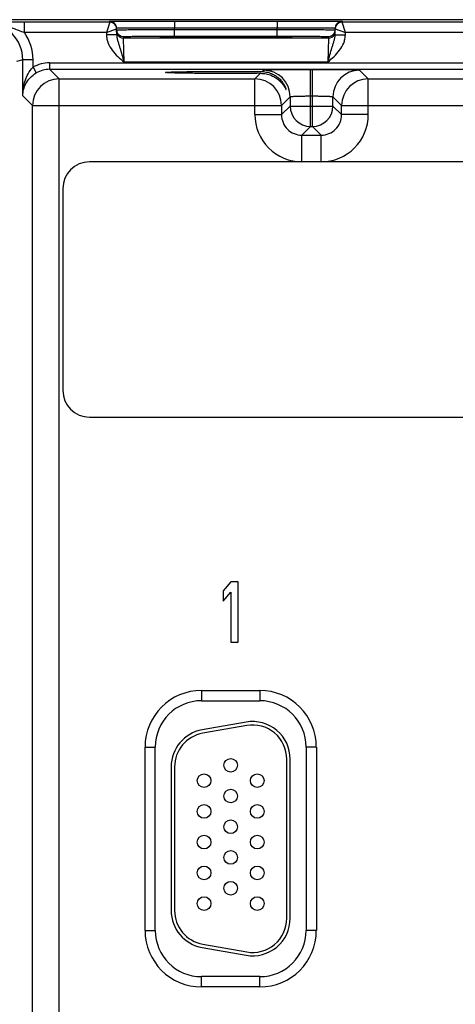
# Model space of a CAD drawing. Header units: inches. Extents: x 0 to 34, y 0 to 22.
# Tile 134 of 168: x 15.6 to 16.9, y 16.4 to 19.3. Entities that reach past the tile are written whole.
import ezdxf

# ---------------------------------------------------------------- set-up
doc = ezdxf.new("R2010")
doc.units = ezdxf.units.IN
doc.header["$LTSCALE"] = 1.87
doc.header["$MEASUREMENT"] = 0
doc.layers.get('0').update_dxf_attribs({"linetype": 'CONTINUOUS'})

msp = doc.modelspace()

# ---------------------------------------------------------------- linework, layer by layer
at = {"color": 7, "linetype": 'CONTINUOUS'}
for p, q in [((24.2849, 19.2708), (15.4621, 19.2708)), ((15.6562, 19.2336), (15.6562, 19.2636)), ((15.9066, 19.2636), (15.6562, 19.2636)), ((15.9066, 19.2636), (15.8967, 19.2336)), ((15.9066, 19.2636), (15.9065, 19.2661)), ((16.0965, 19.2669), (16.0965, 19.2473)), ((16.0965, 19.2669), (16.3974, 19.2669)), ((16.3974, 19.2669), (16.3974, 19.2473)), ((16.5873, 19.2661), (16.5873, 19.2636)), ((16.9616, 19.2636), (16.5873, 19.2636)), ((16.5971, 19.2336), (16.5873, 19.2636)), ((15.8967, 19.2336), (15.6562, 19.2336)), ((15.8967, 19.2336), (15.9266, 19.2439)), ((15.8967, 19.2336), (15.8969, 19.2264)), ((15.9269, 19.2269), (15.9265, 19.2464)), ((16.0966, 19.2423), (16.0965, 19.2473)), ((16.0965, 19.2473), (16.3974, 19.2473)), ((16.0966, 19.2226), (16.0966, 19.2423)), ((16.0966, 19.2423), (16.3973, 19.2423)), ((16.3973, 19.2423), (16.3974, 19.2473)), ((16.3973, 19.2226), (16.3973, 19.2423)), ((16.567, 19.2269), (16.5674, 19.2464)), ((16.5673, 19.2439), (16.5971, 19.2336)), ((16.597, 19.2264), (16.5971, 19.2336)), ((16.9517, 19.2336), (16.5971, 19.2336)), ((15.9269, 19.2269), (15.8969, 19.2264)), ((15.9467, 19.2167), (15.9466, 19.2213)), ((16.5472, 19.2167), (15.9467, 19.2167)), ((15.9483, 19.1467), (15.9467, 19.2167)), ((16.0532, 19.2208), (16.0563, 19.2211)), ((16.0563, 19.2205), (16.0532, 19.2208)), ((16.0677, 19.2202), (16.0563, 19.2205)), ((16.0579, 19.2204), (16.057, 19.2205)), ((16.0589, 19.2204), (16.0579, 19.2204)), ((16.0606, 19.2203), (16.0589, 19.2204)), ((16.0628, 19.2203), (16.0606, 19.2203)), ((16.0673, 19.2202), (16.0628, 19.2203)), ((16.0744, 19.22), (16.0673, 19.2202)), ((16.0851, 19.2199), (16.0744, 19.22)), ((16.099, 19.2197), (16.0851, 19.2199)), ((16.0966, 19.2226), (16.3973, 19.2226)), ((16.1139, 19.2196), (16.099, 19.2197)), ((16.1316, 19.2194), (16.1139, 19.2196)), ((16.1525, 19.2193), (16.1316, 19.2194)), ((16.1767, 19.2192), (16.1525, 19.2193)), ((16.2039, 19.2191), (16.1767, 19.2192)), ((16.2291, 19.2191), (16.2039, 19.2191)), ((16.2576, 19.2191), (16.2291, 19.2191)), ((16.2872, 19.2191), (16.2576, 19.2191)), ((16.3134, 19.2192), (16.2872, 19.2191)), ((16.3363, 19.2193), (16.3134, 19.2192)), ((16.3563, 19.2194), (16.3363, 19.2193)), ((16.3765, 19.2195), (16.3563, 19.2194)), ((16.3923, 19.2197), (16.3765, 19.2195)), ((16.4066, 19.2198), (16.3923, 19.2197)), ((16.4177, 19.22), (16.4066, 19.2198)), ((16.4251, 19.2201), (16.4177, 19.22)), ((16.4301, 19.2202), (16.4251, 19.2201)), ((16.4376, 19.2205), (16.4262, 19.2202)), ((16.4332, 19.2203), (16.4301, 19.2202)), ((16.4351, 19.2204), (16.4332, 19.2203)), ((16.4361, 19.2204), (16.4351, 19.2204)), ((16.437, 19.2205), (16.4361, 19.2204)), ((16.4376, 19.2205), (16.437, 19.2205)), ((16.4376, 19.2211), (16.4407, 19.2208)), ((16.4407, 19.2208), (16.4376, 19.2205)), ((16.5472, 19.2167), (16.5456, 19.1467)), ((16.5473, 19.2213), (16.5472, 19.2167)), ((16.567, 19.2269), (16.597, 19.2264)), ((15.6516, 19.1531), (15.6335, 19.1486)), ((15.6516, 19.0483), (15.6516, 19.1531)), ((15.6816, 19.1531), (15.6516, 19.1531)), ((15.6816, 19.1313), (15.6816, 19.1531)), ((16.5456, 19.1467), (15.9483, 19.1467)), ((15.6816, 19.1313), (15.6912, 19.1149)), ((15.7304, 19.1445), (15.7304, 19.1255)), ((15.7304, 19.1445), (24.0807, 19.1445)), ((15.7582, 19.0977), (15.7304, 19.1255)), ((15.7304, 19.1255), (24.0807, 19.1255)), ((16.353, 19.1188), (16.3572, 19.123)), ((16.4952, 18.958), (16.4952, 19.1254)), ((16.4952, 19.1254), (16.5007, 19.1254)), ((16.5007, 18.958), (16.5007, 19.1254)), ((16.6387, 19.123), (16.6641, 19.0977)), ((15.7582, 15.975), (15.7582, 19.0977)), ((15.7582, 19.0977), (16.3318, 19.0977)), ((16.3318, 19.0977), (16.3479, 19.1138)), ((16.3318, 18.9927), (16.3318, 19.0977)), ((16.6641, 18.9927), (16.6641, 19.0977)), ((16.6641, 19.0977), (17.3868, 19.0977)), ((15.6803, 19.0197), (15.6516, 19.0483)), ((16.4352, 19.0451), (16.4098, 19.0197)), ((16.4352, 19.0451), (16.4352, 19.018)), ((16.4952, 19.0474), (16.5007, 19.0474)), ((16.5607, 19.018), (16.5607, 19.0451)), ((16.5607, 19.0451), (16.5861, 19.0197)), ((15.6803, 16.0529), (15.6803, 19.0197)), ((15.6803, 19.0197), (16.4098, 19.0197)), ((16.4098, 19.0197), (16.4098, 18.9927)), ((16.4352, 19.018), (16.4098, 18.9927)), ((16.4352, 19.018), (16.5607, 19.018)), ((16.5607, 19.018), (16.5861, 18.9927)), ((16.5861, 18.9927), (16.5861, 19.0197)), ((16.5861, 19.0197), (17.4648, 19.0197)), ((16.3318, 18.9927), (16.4098, 18.9927)), ((16.6641, 18.9927), (16.5861, 18.9927)), ((16.4952, 18.958), (16.4698, 18.9327)), ((16.4952, 18.958), (16.5007, 18.958)), ((16.5007, 18.958), (16.5261, 18.9327)), ((16.4698, 18.8547), (16.4698, 18.9327)), ((16.4698, 18.9327), (16.5261, 18.9327)), ((16.5261, 18.8547), (16.5261, 18.9327)), ((23.9578, 18.8547), (15.8476, 18.8547)), ((15.7688, 18.7759), (15.7688, 18.1854)), ((15.8476, 18.1067), (23.9578, 18.1067)), ((16.2609, 17.6249), (16.2388, 17.5985)), ((16.2831, 17.6249), (16.2609, 17.6249)), ((16.2831, 17.4477), (16.2831, 17.6249)), ((16.2388, 17.5985), (16.2388, 17.5684)), ((16.2388, 17.5684), (16.2609, 17.5947)), ((16.2609, 17.5947), (16.2609, 17.4477)), ((16.2609, 17.4477), (16.2831, 17.4477)), ((16.1754, 17.3063), (16.1754, 17.2763)), ((16.1754, 17.3063), (16.3464, 17.3063)), ((16.3464, 17.3063), (16.3464, 17.2763)), ((16.1754, 17.2763), (16.3464, 17.2763)), ((16.3063, 17.2136), (16.1773, 17.1909)), ((16.3081, 17.2038), (16.1791, 17.181)), ((16.0099, 16.6038), (16.0099, 17.1408)), ((16.0099, 17.1408), (16.0399, 17.1408)), ((16.0399, 16.6038), (16.0399, 17.1408)), ((16.482, 17.1408), (16.482, 16.6038)), ((16.512, 17.1408), (16.482, 17.1408)), ((16.512, 17.1408), (16.512, 16.6038)), ((16.4254, 16.6393), (16.4254, 17.1053)), ((16.4354, 16.6393), (16.4354, 17.1053)), ((16.0864, 17.0826), (16.0864, 16.6621)), ((16.0964, 17.0826), (16.0964, 16.6621)), ((16.0099, 16.6038), (16.0399, 16.6038)), ((16.512, 16.6038), (16.482, 16.6038)), ((16.1773, 16.5537), (16.3063, 16.531)), ((16.1791, 16.5636), (16.3081, 16.5408)), ((16.1754, 16.4383), (16.1754, 16.4683)), ((16.3464, 16.4683), (16.1754, 16.4683)), ((16.3464, 16.4383), (16.3464, 16.4683)), ((16.3464, 16.4383), (16.1754, 16.4383))]:
    msp.add_line(p, q, dxfattribs=at)
for points in [[(16.057, 19.2205), (16.0564, 19.2205), (16.0561, 19.2205), (16.0559, 19.2205), (16.0557, 19.2206), (16.0555, 19.2206), (16.0554, 19.2206)], [(16.4385, 19.2206), (16.4384, 19.2206), (16.4383, 19.2206), (16.4381, 19.2205), (16.4379, 19.2205), (16.4376, 19.2205)]]:
    msp.add_lwpolyline(points, dxfattribs=at)
for centre in [(16.2609, 17.0873), (16.1829, 17.0423), (16.3389, 17.0423), (16.2609, 16.9973), (16.1829, 16.9523), (16.3389, 16.9523), (16.2609, 16.9073), (16.1829, 16.8623), (16.3389, 16.8623), (16.2609, 16.8173), (16.1829, 16.7723), (16.3389, 16.7723), (16.2609, 16.7273), (16.1829, 16.6823), (16.3389, 16.6823)]:
    msp.add_circle(centre, 0.02, dxfattribs=at)
for centre, radius, start, end in [((15.5414, 19.1531), 0.1102, 0.0041, 90.0099), ((15.6575, -4.9382), 24.2018, 90.00308, 90.18806), ((15.9065, 19.2461), 0.02, 18.8019, 90.0002), ((15.9066, 19.2436), 0.02, 27.5914, 89.9999), ((16.5873, 19.2461), 0.02, 89.9998, 161.1981), ((16.5873, 19.2436), 0.02, 90.0018, 152.4591), ((15.5414, 19.1531), 0.1402, 359.9998, 35.0326), ((15.9064, 19.2461), 0.0201, 1.0528, 18.7474), ((15.9467, 19.2414), 0.0201, 181.0528, 198.7479), ((15.9466, 19.2413), 0.02, 198.8014, 270.0007), ((16.5473, 19.2413), 0.02, 269.9993, 341.1986), ((16.5471, 19.2414), 0.0201, 341.2521, 358.9472), ((16.5875, 19.2461), 0.0201, 161.2526, 178.9472), ((15.9467, 19.2367), 0.02, 206.4231, 270.0003), ((16.5472, 19.2367), 0.02, 269.9997, 333.5767), ((15.7304, 19.0475), 0.097, 89.999, 120.2205), ((15.7304, 19.0475), 0.078, 89.9936, 120.2181), ((16.3572, 19.045), 0.078, 0.0209, 89.9791), ((16.6387, 19.045), 0.078, 90.0209, 179.9791), ((15.7583, 19.0197), 0.078, 90.0209, 179.9791), ((16.3318, 19.0197), 0.078, 0.0209, 89.9791), ((16.6641, 19.0197), 0.078, 90.0209, 179.9791), ((16.4952, 19.0181), 0.06, 180.021, 269.979), ((16.5007, 19.0181), 0.06, 270.021, 359.979), ((16.4698, 18.9927), 0.138, 179.9966, 270.0034), ((16.4698, 18.9926), 0.06, 179.9645, 270.0357), ((16.5261, 18.9927), 0.138, 269.9966, 0.0034), ((16.5261, 18.9926), 0.06, 269.9656, 0.0346), ((15.8476, 18.7759), 0.0787, 90, 180), ((15.8476, 18.1854), 0.0787, 180, 270), ((16.1754, 17.1408), 0.1655, 90, 180), ((16.3464, 17.1408), 0.1655, 0, 90), ((16.1754, 17.1408), 0.1355, 90, 180), ((16.3464, 17.1408), 0.1355, 0, 90), ((16.3254, 17.1053), 0.11, 0, 100), ((16.1964, 17.0826), 0.11, 100, 180), ((16.3254, 17.1053), 0.1, 0, 100), ((16.1964, 17.0826), 0.1, 100, 180), ((16.1964, 16.6621), 0.11, 180, 260), ((16.1964, 16.6621), 0.1, 180, 260), ((16.3254, 16.6393), 0.11, 260, 360), ((16.3254, 16.6393), 0.1, 260, 360), ((16.1754, 16.6038), 0.1655, 180, 270), ((16.1754, 16.6038), 0.1355, 180, 270), ((16.3464, 16.6038), 0.1655, 270, 360), ((16.3464, 16.6038), 0.1355, 270, 360)]:
    msp.add_arc(centre, radius, start, end, dxfattribs=at)
for points, knots in [([(15.9065, 19.2661), (15.9065, 19.2661), (15.9066, 19.2661), (15.9068, 19.2661), (15.9071, 19.2661), (15.9075, 19.2662), (15.908, 19.2662), (15.9089, 19.2662), (15.9103, 19.2663), (15.9124, 19.2663), (15.9149, 19.2663), (15.9178, 19.2664), (15.9211, 19.2664), (15.9249, 19.2664), (15.9307, 19.2665), (15.939, 19.2666), (15.9501, 19.2666), (15.9626, 19.2667), (15.9764, 19.2667), (15.9913, 19.2668), (16.0072, 19.2668), (16.03, 19.2669), (16.0599, 19.2669), (16.0841, 19.2669), (16.0965, 19.2669)], [0, 0, 0, 0, 0.000318, 0.001226, 0.002732, 0.004837, 0.007542, 0.010844, 0.019232, 0.029982, 0.043068, 0.058459, 0.076118, 0.096003, 0.118066, 0.168509, 0.226962, 0.292862, 0.365575, 0.444399, 0.528576, 0.617294, 0.804899, 1, 1, 1, 1]), ([(16.3974, 19.2669), (16.4097, 19.2669), (16.434, 19.2669), (16.4638, 19.2669), (16.4867, 19.2668), (16.5026, 19.2668), (16.5175, 19.2667), (16.5313, 19.2667), (16.5438, 19.2666), (16.5548, 19.2666), (16.5631, 19.2665), (16.569, 19.2664), (16.5728, 19.2664), (16.5761, 19.2664), (16.579, 19.2663), (16.5815, 19.2663), (16.5836, 19.2663), (16.585, 19.2662), (16.5859, 19.2662), (16.5864, 19.2662), (16.5868, 19.2661), (16.5871, 19.2661), (16.5872, 19.2661), (16.5873, 19.2661), (16.5873, 19.2661)], [0, 0, 0, 0, 0.195101, 0.382706, 0.471424, 0.555601, 0.634425, 0.707138, 0.773038, 0.831491, 0.881934, 0.903997, 0.923882, 0.941541, 0.956932, 0.970019, 0.980768, 0.989156, 0.992458, 0.995163, 0.997268, 0.998775, 0.999682, 1, 1, 1, 1]), ([(15.5888, 19.257), (15.6002, 19.2541), (15.617, 19.2484), (15.6392, 19.2398), (15.6505, 19.2356), (15.6562, 19.2336)], [0, 0, 0, 0, 0.493645, 0.744851, 1, 1, 1, 1]), ([(15.9265, 19.2464), (15.9265, 19.2465), (15.9266, 19.2465), (15.9268, 19.2465), (15.927, 19.2465), (15.9274, 19.2466), (15.9278, 19.2466), (15.9287, 19.2466), (15.9299, 19.2467), (15.9317, 19.2467), (15.934, 19.2468), (15.9366, 19.2468), (15.9396, 19.2469), (15.943, 19.2469), (15.9482, 19.247), (15.9556, 19.247), (15.9655, 19.2471), (15.9767, 19.2472), (15.989, 19.2472), (16.0024, 19.2473), (16.0166, 19.2473), (16.037, 19.2473), (16.0638, 19.2473), (16.0854, 19.2473), (16.0965, 19.2473)], [0, 0, 0, 0, 0.000343, 0.001258, 0.002769, 0.004877, 0.007583, 0.010885, 0.019274, 0.030023, 0.043108, 0.058497, 0.076155, 0.096037, 0.118099, 0.168538, 0.226986, 0.292883, 0.365592, 0.444414, 0.528588, 0.617304, 0.804905, 1, 1, 1, 1]), ([(15.9266, 19.241), (15.9266, 19.241), (15.9267, 19.241), (15.9268, 19.241), (15.9271, 19.2411), (15.9275, 19.2411), (15.9279, 19.2411), (15.9287, 19.2411), (15.93, 19.2412), (15.9318, 19.2412), (15.9341, 19.2413), (15.9367, 19.2413), (15.9397, 19.2414), (15.9431, 19.2414), (15.9483, 19.2415), (15.9557, 19.2416), (15.9656, 19.2417), (15.9768, 19.2418), (15.9891, 19.2419), (16.0024, 19.2419), (16.0167, 19.242), (16.0371, 19.2421), (16.0638, 19.2422), (16.0855, 19.2423), (16.0966, 19.2423)], [0, 0, 0, 0, 0.00033, 0.001241, 0.002749, 0.004856, 0.007562, 0.010864, 0.019252, 0.030002, 0.043087, 0.058478, 0.076136, 0.09602, 0.118081, 0.168521, 0.226971, 0.292867, 0.365577, 0.444399, 0.528574, 0.617291, 0.804896, 1, 1, 1, 1]), ([(16.3973, 19.2423), (16.4084, 19.2423), (16.43, 19.2422), (16.4568, 19.2421), (16.4772, 19.242), (16.4914, 19.2419), (16.5048, 19.2419), (16.5171, 19.2418), (16.5283, 19.2417), (16.5382, 19.2416), (16.5456, 19.2415), (16.5508, 19.2414), (16.5542, 19.2414), (16.5572, 19.2413), (16.5598, 19.2413), (16.562, 19.2412), (16.5639, 19.2412), (16.5651, 19.2411), (16.5659, 19.2411), (16.5664, 19.2411), (16.5668, 19.2411), (16.567, 19.241), (16.5672, 19.241), (16.5673, 19.241), (16.5673, 19.241)], [0, 0, 0, 0, 0.195104, 0.382709, 0.471426, 0.555601, 0.634423, 0.707132, 0.773029, 0.831478, 0.881918, 0.90398, 0.923864, 0.941522, 0.956912, 0.969998, 0.980748, 0.989136, 0.992438, 0.995144, 0.997251, 0.998759, 0.99967, 1, 1, 1, 1]), ([(16.3974, 19.2473), (16.4084, 19.2473), (16.4301, 19.2473), (16.4568, 19.2473), (16.4773, 19.2473), (16.4915, 19.2473), (16.5049, 19.2472), (16.5172, 19.2472), (16.5284, 19.2471), (16.5383, 19.247), (16.5457, 19.247), (16.5509, 19.2469), (16.5543, 19.2469), (16.5573, 19.2468), (16.5599, 19.2468), (16.5621, 19.2467), (16.564, 19.2467), (16.5652, 19.2466), (16.566, 19.2466), (16.5665, 19.2466), (16.5669, 19.2465), (16.5671, 19.2465), (16.5673, 19.2465), (16.5674, 19.2465), (16.5674, 19.2464)], [0, 0, 0, 0, 0.195095, 0.382696, 0.471411, 0.555586, 0.634408, 0.707117, 0.773013, 0.831462, 0.881901, 0.903962, 0.923845, 0.941503, 0.956892, 0.969977, 0.980726, 0.989114, 0.992417, 0.995123, 0.997231, 0.998742, 0.999657, 1, 1, 1, 1]), ([(15.8969, 19.2264), (15.8969, 19.2223), (15.8979, 19.2142), (15.9026, 19.1985), (15.9131, 19.1807), (15.9297, 19.1627), (15.9421, 19.152), (15.9483, 19.1467)], [0, 0, 0, 0, 0.125018, 0.250068, 0.499708, 0.749755, 1, 1, 1, 1]), ([(15.9269, 19.2269), (15.9269, 19.2236), (15.9278, 19.217), (15.9303, 19.2074), (15.9333, 19.1979), (15.9374, 19.1848), (15.9425, 19.1677), (15.9463, 19.1538), (15.9483, 19.1467)], [0, 0, 0, 0, 0.120104, 0.238268, 0.357052, 0.478569, 0.733305, 1, 1, 1, 1]), ([(15.9466, 19.2213), (15.9466, 19.2214), (15.9467, 19.2214), (15.9468, 19.2214), (15.9471, 19.2214), (15.9475, 19.2215), (15.9484, 19.2215), (15.9496, 19.2216), (15.9512, 19.2217), (15.9532, 19.2217), (15.9555, 19.2218), (15.9592, 19.2219), (15.9647, 19.222), (15.9723, 19.2221), (15.981, 19.2222), (15.9909, 19.2223), (16.0017, 19.2224), (16.0135, 19.2224), (16.0261, 19.2225), (16.0441, 19.2226), (16.0677, 19.2226), (16.0868, 19.2226), (16.0966, 19.2226)], [0, 0, 0, 0, 0.000367, 0.001291, 0.002806, 0.004918, 0.010931, 0.019321, 0.030071, 0.043156, 0.058545, 0.076201, 0.118142, 0.168576, 0.22702, 0.29291, 0.365614, 0.444431, 0.5286, 0.617312, 0.804907, 1, 1, 1, 1]), ([(16.0563, 19.2211), (16.0592, 19.2212), (16.067, 19.2214), (16.0812, 19.2217), (16.1003, 19.2219), (16.124, 19.2221), (16.1513, 19.2223), (16.1927, 19.2224), (16.2469, 19.2225), (16.3012, 19.2224), (16.3426, 19.2223), (16.3699, 19.2221), (16.3935, 19.2219), (16.4127, 19.2217), (16.4269, 19.2214), (16.4346, 19.2212), (16.4376, 19.2211)], [0, 0, 0, 0, 0.0232, 0.0608, 0.111657, 0.174242, 0.246665, 0.326737, 0.500006, 0.673274, 0.753345, 0.825766, 0.88835, 0.939205, 0.976802, 1, 1, 1, 1]), ([(16.4262, 19.2202), (16.4165, 19.2199), (16.3928, 19.2197), (16.3518, 19.2193), (16.3018, 19.2192), (16.247, 19.2191), (16.1922, 19.2192), (16.1422, 19.2193), (16.1012, 19.2197), (16.0774, 19.2199), (16.0677, 19.2202)], [0, 0, 0, 0, 0.081295, 0.198871, 0.342544, 0.499869, 0.657212, 0.800938, 0.918598, 1, 1, 1, 1]), ([(16.3973, 19.2226), (16.4071, 19.2226), (16.4262, 19.2226), (16.4498, 19.2226), (16.4678, 19.2225), (16.4804, 19.2224), (16.4921, 19.2224), (16.503, 19.2223), (16.5129, 19.2222), (16.5216, 19.2221), (16.5291, 19.222), (16.5346, 19.2219), (16.5384, 19.2218), (16.5407, 19.2217), (16.5427, 19.2217), (16.5443, 19.2216), (16.5455, 19.2215), (16.5463, 19.2215), (16.5468, 19.2214), (16.5471, 19.2214), (16.5472, 19.2214), (16.5473, 19.2214), (16.5473, 19.2213)], [0, 0, 0, 0, 0.195093, 0.382688, 0.4714, 0.555569, 0.634386, 0.70709, 0.77298, 0.831424, 0.881858, 0.923799, 0.941455, 0.956844, 0.969929, 0.980679, 0.989069, 0.995082, 0.997194, 0.998709, 0.999633, 1, 1, 1, 1]), ([(16.5456, 19.1467), (16.5476, 19.1538), (16.5514, 19.1677), (16.5565, 19.1848), (16.5606, 19.1979), (16.5635, 19.2074), (16.5661, 19.217), (16.567, 19.2236), (16.567, 19.2269)], [0, 0, 0, 0, 0.266695, 0.521431, 0.642948, 0.761732, 0.879896, 1, 1, 1, 1]), ([(16.5456, 19.1467), (16.5518, 19.152), (16.5641, 19.1627), (16.5808, 19.1807), (16.5913, 19.1985), (16.596, 19.2142), (16.5969, 19.2223), (16.597, 19.2264)], [0, 0, 0, 0, 0.250256, 0.500306, 0.74994, 0.874987, 1, 1, 1, 1]), ([(15.6516, 19.0483), (15.6517, 19.0557), (15.6528, 19.0704), (15.6578, 19.0921), (15.6667, 19.1133), (15.6759, 19.1259), (15.6816, 19.1313)], [0, 0, 0, 0, 0.242803, 0.488319, 0.739691, 1, 1, 1, 1]), ([(16.0698, 19.1163), (16.0698, 19.1164), (16.0699, 19.1165), (16.0702, 19.1165), (16.0708, 19.1167), (16.0715, 19.1168), (16.0725, 19.1169), (16.0741, 19.117), (16.0768, 19.1172), (16.0805, 19.1174), (16.085, 19.1176), (16.0903, 19.1178), (16.0964, 19.118), (16.1032, 19.1181), (16.1135, 19.1184), (16.128, 19.1186), (16.1471, 19.1189), (16.168, 19.1191), (16.1905, 19.1193), (16.214, 19.1194), (16.2381, 19.1194), (16.2703, 19.1194), (16.3086, 19.1193), (16.3387, 19.119), (16.353, 19.1188)], [0, 0, 0, 0, 0.000527, 0.001708, 0.003612, 0.006247, 0.009612, 0.013706, 0.02406, 0.037276, 0.053316, 0.072106, 0.09354, 0.117502, 0.143877, 0.203414, 0.271045, 0.345417, 0.425153, 0.50873, 0.594532, 0.680934, 0.848958, 1, 1, 1, 1]), ([(16.353, 19.1188), (16.3585, 19.1187), (16.3691, 19.1174), (16.3835, 19.1123), (16.3956, 19.1052), (16.4055, 19.0968), (16.4119, 19.0891), (16.4161, 19.0829), (16.4185, 19.0785), (16.4205, 19.0744), (16.4218, 19.0713), (16.4225, 19.0691), (16.4229, 19.0679), (16.4231, 19.067), (16.4232, 19.0665), (16.4232, 19.0664)], [0, 0, 0, 0, 0.177021, 0.338584, 0.48702, 0.624172, 0.750197, 0.808457, 0.862718, 0.91175, 0.953416, 0.970472, 0.984301, 0.994309, 1, 1, 1, 1]), ([(16.3572, 19.123), (16.3573, 19.1231), (16.3576, 19.1232), (16.3582, 19.1233), (16.3591, 19.1234), (16.3604, 19.1235), (16.3619, 19.1236), (16.3646, 19.1238), (16.3688, 19.124), (16.3746, 19.1242), (16.3816, 19.1244), (16.3897, 19.1246), (16.3987, 19.1247), (16.4087, 19.1249), (16.4235, 19.1251), (16.4436, 19.1252), (16.4689, 19.1254), (16.4863, 19.1254), (16.4952, 19.1254)], [0, 0, 0, 0, 0.002193, 0.006647, 0.013412, 0.022485, 0.033853, 0.04749, 0.081447, 0.124043, 0.174882, 0.233486, 0.299305, 0.371722, 0.450054, 0.621468, 0.80711, 1, 1, 1, 1]), ([(16.5007, 19.1254), (16.5096, 19.1254), (16.527, 19.1254), (16.5523, 19.1252), (16.5724, 19.1251), (16.5872, 19.1249), (16.5972, 19.1247), (16.6062, 19.1246), (16.6143, 19.1244), (16.6213, 19.1242), (16.6271, 19.124), (16.6313, 19.1238), (16.634, 19.1236), (16.6355, 19.1235), (16.6368, 19.1234), (16.6377, 19.1233), (16.6383, 19.1232), (16.6386, 19.1231), (16.6387, 19.123)], [0, 0, 0, 0, 0.19289, 0.378532, 0.549946, 0.628278, 0.700695, 0.766514, 0.825118, 0.875957, 0.918553, 0.95251, 0.966147, 0.977515, 0.986588, 0.993353, 0.997807, 1, 1, 1, 1]), ([(15.6516, 19.0483), (15.6517, 19.0544), (15.6534, 19.0667), (15.6605, 19.0847), (15.6729, 19.1018), (15.6845, 19.111), (15.6912, 19.1149)], [0, 0, 0, 0, 0.223282, 0.457298, 0.713556, 1, 1, 1, 1]), ([(16.3479, 19.1138), (16.3337, 19.1136), (16.3037, 19.1134), (16.2657, 19.1132), (16.234, 19.1132), (16.2103, 19.1133), (16.1872, 19.1134), (16.1653, 19.1136), (16.1449, 19.1138), (16.1264, 19.114), (16.1123, 19.1143), (16.1022, 19.1145), (16.0956, 19.1147), (16.0898, 19.1149), (16.0846, 19.1151), (16.0802, 19.1153), (16.0766, 19.1155), (16.074, 19.1156), (16.0724, 19.1158), (16.0715, 19.1159), (16.0708, 19.116), (16.0702, 19.1161), (16.0699, 19.1162), (16.0698, 19.1163), (16.0698, 19.1163)], [0, 0, 0, 0, 0.153931, 0.323259, 0.409812, 0.495497, 0.578742, 0.657983, 0.731767, 0.798767, 0.857675, 0.883759, 0.90745, 0.928637, 0.947208, 0.963061, 0.976127, 0.986373, 0.990428, 0.993765, 0.996382, 0.998278, 0.999463, 1, 1, 1, 1]), ([(16.3479, 19.1138), (16.3538, 19.1138), (16.3649, 19.1128), (16.3803, 19.108), (16.3913, 19.1021), (16.3989, 19.0968), (16.4038, 19.0925), (16.4082, 19.0882), (16.412, 19.0838), (16.4153, 19.0794), (16.4176, 19.0759), (16.4192, 19.0733), (16.4202, 19.0715), (16.4211, 19.0699), (16.4217, 19.0687), (16.4222, 19.0678), (16.4224, 19.0673), (16.4227, 19.0669), (16.4229, 19.0666), (16.423, 19.0664), (16.4231, 19.0662), (16.4232, 19.0662), (16.4232, 19.0663), (16.4232, 19.0664)], [0, 0, 0, 0, 0.185644, 0.354785, 0.509185, 0.581463, 0.65054, 0.716309, 0.778465, 0.836445, 0.889279, 0.913273, 0.935257, 0.954819, 0.971455, 0.978498, 0.984587, 0.989645, 0.99361, 0.996429, 0.998081, 0.998798, 1, 1, 1, 1]), ([(16.4352, 19.0451), (16.4352, 19.0451), (16.4353, 19.0452), (16.4358, 19.0454), (16.4367, 19.0456), (16.4382, 19.0458), (16.4402, 19.046), (16.4428, 19.0462), (16.4458, 19.0464), (16.4493, 19.0466), (16.4548, 19.0468), (16.4626, 19.0471), (16.4727, 19.0473), (16.4837, 19.0474), (16.4913, 19.0474), (16.4952, 19.0474)], [0, 0, 0, 0, 0.0028, 0.007571, 0.023736, 0.048901, 0.082926, 0.125528, 0.176326, 0.234855, 0.300572, 0.451055, 0.622156, 0.807459, 1, 1, 1, 1]), ([(16.5007, 19.0474), (16.5046, 19.0474), (16.5122, 19.0474), (16.5232, 19.0473), (16.5333, 19.0471), (16.5411, 19.0468), (16.5466, 19.0466), (16.5501, 19.0464), (16.5531, 19.0462), (16.5557, 19.046), (16.5577, 19.0458), (16.5592, 19.0456), (16.5601, 19.0454), (16.5606, 19.0452), (16.5607, 19.0451), (16.5607, 19.0451)], [0, 0, 0, 0, 0.192541, 0.377844, 0.548945, 0.699428, 0.765145, 0.823674, 0.874472, 0.917074, 0.951099, 0.976264, 0.992429, 0.9972, 1, 1, 1, 1])]:
    msp.add_open_spline(points, degree=3, knots=knots, dxfattribs=at)
for points in [[(15.9266, 19.2439), (15.9265, 19.247), (15.9257, 19.2501), (15.9243, 19.2528)], [(15.9266, 19.2439), (15.9265, 19.247), (15.9257, 19.2501), (15.9243, 19.2528)], [(15.9288, 19.2278), (15.9275, 19.2304), (15.9268, 19.2334), (15.9267, 19.2363)], [(16.5651, 19.2278), (16.5664, 19.2304), (16.5671, 19.2334), (16.5672, 19.2363)], [(16.5696, 19.2529), (16.5682, 19.2501), (16.5674, 19.247), (16.5673, 19.2439)], [(16.5696, 19.2528), (16.5682, 19.2501), (16.5674, 19.247), (16.5673, 19.2439)]]:
    msp.add_open_spline(points, degree=3, dxfattribs=at)

doc.saveas('drawing.dxf')
